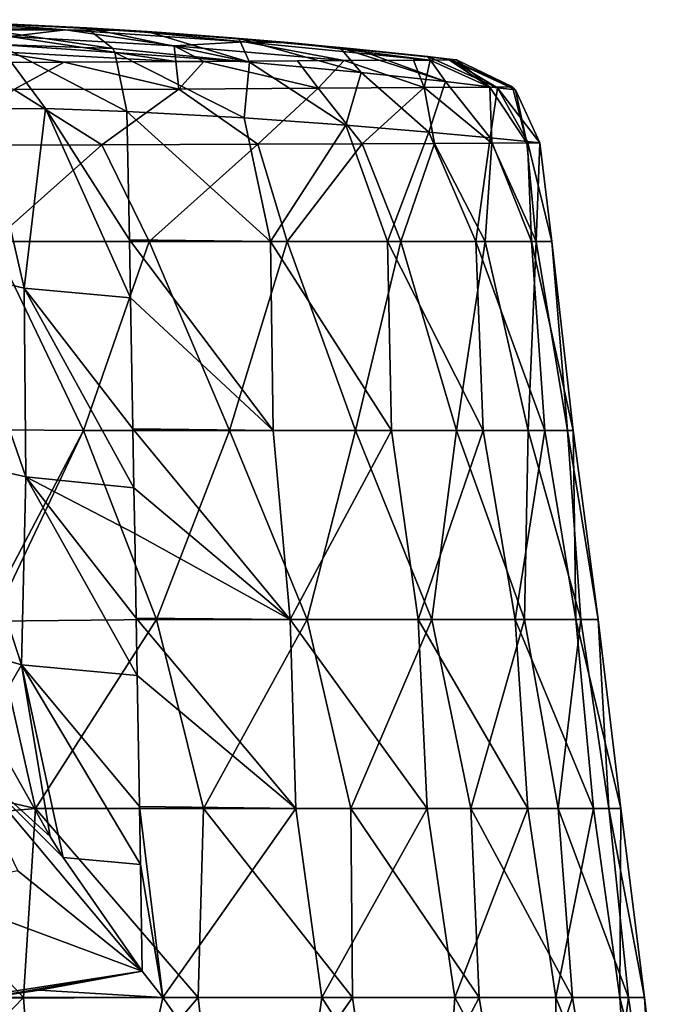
# Model space of a CAD drawing. Header units: millimetres. Extents: x -71 to 126, y -35 to 75.
# Tile 174 of 178: x 56 to 67, y 37 to 53. Entities that reach past the tile are written whole.
import ezdxf

# ---------------------------------------------------------------- set-up
doc = ezdxf.new("R2010")
doc.units = ezdxf.units.MM
doc.header["$LTSCALE"] = 52.536866
for name, color, linetype in [('106', 7, 'CONTINUOUS'), ('108', 7, 'CONTINUOUS'), ('80', 7, 'CONTINUOUS'), ('81', 7, 'CONTINUOUS'), ('82', 7, 'CONTINUOUS'), ('87', 7, 'CONTINUOUS'), ('90', 7, 'CONTINUOUS'), ('98', 7, 'CONTINUOUS'), ('99', 7, 'CONTINUOUS')]:
    doc.layers.add(name, color=color, linetype=linetype)

msp = doc.modelspace()

# ---------------------------------------------------------------- linework, layer by layer
at = {"layer": '106', "linetype": 'Continuous'}
for points in [[(54.897, 39.081, 14.097), (58.343, 37.798, 12.724), (56.383, 39.383, 13.717), (54.897, 39.081, 14.097)], [(55, 37.277, 13.963), (58.343, 37.798, 12.724), (54.897, 39.081, 14.097), (55, 37.277, 13.963)], [(55, 37.277, 13.963), (55.862, 37.375, 13.737), (58.343, 37.798, 12.724), (55, 37.277, 13.963)], [(58.343, 37.798, 12.724), (55.862, 37.375, 13.737), (56.727, 37.498, 13.448), (58.343, 37.798, 12.724)]]:
    msp.add_3dface(points, dxfattribs=at)
at = {"layer": '108', "linetype": 'Continuous'}
for points in [[(56.893, 39.923, 13.448), (55.892, 41.689, 14.442), (55.525, 41.16, 14.777), (56.893, 39.923, 13.448)], [(58.343, 37.798, 12.724), (57.1, 39.59, 13.306), (55.525, 41.16, 14.777), (58.343, 37.798, 12.724)], [(56.383, 39.383, 13.717), (58.343, 37.798, 12.724), (55.525, 41.16, 14.777), (56.383, 39.383, 13.717)], [(57.1, 39.59, 13.306), (56.893, 39.923, 13.448), (55.525, 41.16, 14.777), (57.1, 39.59, 13.306)]]:
    msp.add_3dface(points, dxfattribs=at)
at = {"layer": '80', "linetype": 'Continuous'}
for points in [[(59.95, 51.254, 9.731), (58.104, 51.359, 10.968), (60.365, 49.308, 9.695), (59.95, 51.254, 9.731)], [(60.365, 49.308, 9.695), (58.104, 51.359, 10.968), (58.143, 49.334, 11.231), (60.365, 49.308, 9.695)], [(61.557, 51.14, 8.18), (59.95, 51.254, 9.731), (60.365, 49.308, 9.695), (61.557, 51.14, 8.18)], [(62.212, 49.308, 7.725), (61.557, 51.14, 8.18), (60.365, 49.308, 9.695), (62.212, 49.308, 7.725)], [(62.864, 51.032, 6.368), (61.557, 51.14, 8.18), (62.212, 49.308, 7.725), (62.864, 51.032, 6.368)], [(63.605, 49.308, 5.411), (62.864, 51.032, 6.368), (62.212, 49.308, 7.725), (63.605, 49.308, 5.411)], [(63.829, 50.942, 4.352), (62.864, 51.032, 6.368), (63.605, 49.308, 5.411), (63.829, 50.942, 4.352)], [(64.482, 49.308, 2.858), (63.829, 50.942, 4.352), (63.605, 49.308, 5.411), (64.482, 49.308, 2.858)], [(64.42, 50.884, 2.185), (63.829, 50.942, 4.352), (64.482, 49.308, 2.858), (64.42, 50.884, 2.185)], [(55.447, 50.825, -12.138), (57.707, 50.831, -11.253), (55.99, 49.308, -12.167), (55.447, 50.825, -12.138)], [(55.99, 49.308, -12.167), (57.707, 50.831, -11.253), (58.453, 49.308, -11.06), (55.99, 49.308, -12.167)], [(57.707, 50.831, -11.253), (60.169, 50.84, -9.615), (58.453, 49.308, -11.06), (57.707, 50.831, -11.253)], [(58.453, 49.308, -11.06), (60.169, 50.84, -9.615), (60.629, 49.308, -9.46), (58.453, 49.308, -11.06)], [(60.169, 50.84, -9.615), (61.813, 50.848, -7.928), (60.629, 49.308, -9.46), (60.169, 50.84, -9.615)], [(60.629, 49.308, -9.46), (61.813, 50.848, -7.928), (62.421, 49.308, -7.44), (60.629, 49.308, -9.46)], [(61.813, 50.848, -7.928), (62.955, 50.854, -6.254), (62.421, 49.308, -7.44), (61.813, 50.848, -7.928)], [(62.421, 49.308, -7.44), (62.955, 50.854, -6.254), (63.75, 49.308, -5.09), (62.421, 49.308, -7.44)], [(62.955, 50.854, -6.254), (63.859, 50.859, -4.299), (63.75, 49.308, -5.09), (62.955, 50.854, -6.254)], [(63.75, 49.308, -5.09), (63.859, 50.859, -4.299), (64.556, 49.308, -2.512), (63.75, 49.308, -5.09)], [(63.859, 50.859, -4.299), (64.409, 50.863, -2.262), (64.556, 49.308, -2.512), (63.859, 50.859, -4.299)], [(64.409, 50.863, -2.262), (64.613, 50.864), (64.556, 49.308, -2.512), (64.409, 50.863, -2.262)], [(64.613, 50.864), (64.42, 50.884, 2.185), (64.803, 49.308, 0.176), (64.613, 50.864)], [(64.803, 49.308, 0.176), (64.42, 50.884, 2.185), (64.482, 49.308, 2.858), (64.803, 49.308, 0.176)], [(64.556, 49.308, -2.512), (64.613, 50.864), (64.803, 49.308, 0.176), (64.556, 49.308, -2.512)], [(54.933, 46.348, -12.838), (55.99, 49.308, -12.167), (57.419, 46.328, -12.004), (54.933, 46.348, -12.838)], [(55.99, 49.308, -12.167), (58.453, 49.308, -11.06), (57.419, 46.328, -12.004), (55.99, 49.308, -12.167)], [(57.419, 46.328, -12.004), (58.453, 49.308, -11.06), (59.722, 46.328, -10.669), (57.419, 46.328, -12.004)], [(60.365, 49.308, 9.695), (58.143, 49.334, 11.231), (60.41, 46.328, 10.136), (60.365, 49.308, 9.695)], [(58.143, 49.334, 11.231), (58.16, 48.416, 11.35), (60.41, 46.328, 10.136), (58.143, 49.334, 11.231)], [(58.453, 49.308, -11.06), (60.629, 49.308, -9.46), (59.722, 46.328, -10.669), (58.453, 49.308, -11.06)], [(59.722, 46.328, -10.669), (60.629, 49.308, -9.46), (61.71, 46.328, -8.898), (59.722, 46.328, -10.669)], [(62.212, 49.308, 7.725), (60.365, 49.308, 9.695), (62.277, 46.328, 8.237), (62.212, 49.308, 7.725)], [(62.277, 46.328, 8.237), (60.365, 49.308, 9.695), (60.41, 46.328, 10.136), (62.277, 46.328, 8.237)], [(60.629, 49.308, -9.46), (62.421, 49.308, -7.44), (61.71, 46.328, -8.898), (60.629, 49.308, -9.46)], [(61.71, 46.328, -8.898), (62.421, 49.308, -7.44), (63.301, 46.328, -6.763), (61.71, 46.328, -8.898)], [(63.605, 49.308, 5.411), (62.212, 49.308, 7.725), (63.723, 46.328, 6.002), (63.605, 49.308, 5.411)], [(63.723, 46.328, 6.002), (62.212, 49.308, 7.725), (62.277, 46.328, 8.237), (63.723, 46.328, 6.002)], [(62.421, 49.308, -7.44), (63.75, 49.308, -5.09), (63.301, 46.328, -6.763), (62.421, 49.308, -7.44)], [(63.301, 46.328, -6.763), (63.75, 49.308, -5.09), (64.431, 46.328, -4.352), (63.301, 46.328, -6.763)], [(64.482, 49.308, 2.858), (63.605, 49.308, 5.411), (64.691, 46.328, 3.522), (64.482, 49.308, 2.858)], [(64.691, 46.328, 3.522), (63.605, 49.308, 5.411), (63.723, 46.328, 6.002), (64.691, 46.328, 3.522)], [(63.75, 49.308, -5.09), (64.556, 49.308, -2.512), (64.431, 46.328, -4.352), (63.75, 49.308, -5.09)], [(64.431, 46.328, -4.352), (64.556, 49.308, -2.512), (65.052, 46.328, -1.763), (64.431, 46.328, -4.352)], [(64.803, 49.308, 0.176), (64.482, 49.308, 2.858), (65.14, 46.328, 0.897), (64.803, 49.308, 0.176)], [(65.14, 46.328, 0.897), (64.482, 49.308, 2.858), (64.691, 46.328, 3.522), (65.14, 46.328, 0.897)], [(64.556, 49.308, -2.512), (64.803, 49.308, 0.176), (65.052, 46.328, -1.763), (64.556, 49.308, -2.512)], [(65.052, 46.328, -1.763), (64.803, 49.308, 0.176), (65.14, 46.328, 0.897), (65.052, 46.328, -1.763)], [(60.41, 46.328, 10.136), (58.16, 48.416, 11.35), (58.197, 46.35, 11.618), (60.41, 46.328, 10.136)], [(54.933, 46.348, -12.838), (57.419, 46.328, -12.004), (56, 43.636, -12.895), (54.933, 46.348, -12.838)], [(56, 43.636, -12.895), (57.419, 46.328, -12.004), (55.988, 43.316, -12.94), (56, 43.636, -12.895)], [(55.988, 43.316, -12.94), (57.419, 46.328, -12.004), (58.567, 43.347, -11.837), (55.988, 43.316, -12.94)], [(57.419, 46.328, -12.004), (59.722, 46.328, -10.669), (58.567, 43.347, -11.837), (57.419, 46.328, -12.004)], [(60.41, 46.328, 10.136), (58.197, 46.35, 11.618), (60.675, 43.347, 10.391), (60.41, 46.328, 10.136)], [(58.197, 46.35, 11.618), (58.214, 45.422, 11.738), (60.675, 43.347, 10.391), (58.197, 46.35, 11.618)], [(58.567, 43.347, -11.837), (59.722, 46.328, -10.669), (60.947, 43.347, -10.158), (58.567, 43.347, -11.837)], [(59.722, 46.328, -10.669), (61.71, 46.328, -8.898), (60.947, 43.347, -10.158), (59.722, 46.328, -10.669)], [(62.277, 46.328, 8.237), (60.41, 46.328, 10.136), (60.675, 43.347, 10.391), (62.277, 46.328, 8.237)], [(62.696, 43.347, 8.296), (62.277, 46.328, 8.237), (60.675, 43.347, 10.391), (62.696, 43.347, 8.296)], [(60.947, 43.347, -10.158), (61.71, 46.328, -8.898), (62.912, 43.347, -8.011), (60.947, 43.347, -10.158)], [(61.71, 46.328, -8.898), (63.301, 46.328, -6.763), (62.912, 43.347, -8.011), (61.71, 46.328, -8.898)], [(63.723, 46.328, 6.002), (62.277, 46.328, 8.237), (62.696, 43.347, 8.296), (63.723, 46.328, 6.002)], [(64.223, 43.347, 5.817), (63.723, 46.328, 6.002), (62.696, 43.347, 8.296), (64.223, 43.347, 5.817)], [(62.912, 43.347, -8.011), (63.301, 46.328, -6.763), (64.372, 43.347, -5.492), (62.912, 43.347, -8.011)], [(63.301, 46.328, -6.763), (64.431, 46.328, -4.352), (64.372, 43.347, -5.492), (63.301, 46.328, -6.763)], [(64.691, 46.328, 3.522), (63.723, 46.328, 6.002), (64.223, 43.347, 5.817), (64.691, 46.328, 3.522)], [(65.184, 43.347, 3.069), (64.691, 46.328, 3.522), (64.223, 43.347, 5.817), (65.184, 43.347, 3.069)], [(64.372, 43.347, -5.492), (64.431, 46.328, -4.352), (65.26, 43.347, -2.719), (64.372, 43.347, -5.492)], [(64.431, 46.328, -4.352), (65.052, 46.328, -1.763), (65.26, 43.347, -2.719), (64.431, 46.328, -4.352)], [(65.14, 46.328, 0.897), (64.691, 46.328, 3.522), (65.184, 43.347, 3.069), (65.14, 46.328, 0.897)], [(65.052, 46.328, -1.763), (65.14, 46.328, 0.897), (65.535, 43.347, 0.179), (65.052, 46.328, -1.763)], [(65.26, 43.347, -2.719), (65.052, 46.328, -1.763), (65.535, 43.347, 0.179), (65.26, 43.347, -2.719)], [(65.535, 43.347, 0.179), (65.14, 46.328, 0.897), (65.184, 43.347, 3.069), (65.535, 43.347, 0.179)], [(60.675, 43.347, 10.391), (58.214, 45.422, 11.738), (58.227, 44.7, 11.832), (60.675, 43.347, 10.391)], [(58.25, 43.366, 12.005), (60.675, 43.347, 10.391), (58.227, 44.7, 11.832), (58.25, 43.366, 12.005)], [(56.664, 40.366, -13.097), (55.988, 43.316, -12.94), (58.567, 43.347, -11.837), (56.664, 40.366, -13.097)], [(59.312, 40.366, -11.824), (56.664, 40.366, -13.097), (58.567, 43.347, -11.837), (59.312, 40.366, -11.824)], [(60.767, 40.366, 10.79), (60.675, 43.347, 10.391), (58.25, 43.366, 12.005), (60.767, 40.366, 10.79)], [(60.767, 40.366, 10.79), (58.25, 43.366, 12.005), (58.265, 42.462, 12.122), (60.767, 40.366, 10.79)], [(59.312, 40.366, -11.824), (58.567, 43.347, -11.837), (60.947, 43.347, -10.158), (59.312, 40.366, -11.824)], [(61.633, 40.366, -10.024), (59.312, 40.366, -11.824), (60.947, 43.347, -10.158), (61.633, 40.366, -10.024)], [(60.767, 40.366, 10.79), (62.839, 40.366, 8.706), (60.675, 43.347, 10.391), (60.767, 40.366, 10.79)], [(62.839, 40.366, 8.706), (62.696, 43.347, 8.296), (60.675, 43.347, 10.391), (62.839, 40.366, 8.706)], [(61.633, 40.366, -10.024), (60.947, 43.347, -10.158), (62.912, 43.347, -8.011), (61.633, 40.366, -10.024)], [(63.525, 40.366, -7.776), (61.633, 40.366, -10.024), (62.912, 43.347, -8.011), (63.525, 40.366, -7.776)], [(62.839, 40.366, 8.706), (64.426, 40.366, 6.234), (62.696, 43.347, 8.296), (62.839, 40.366, 8.706)], [(64.426, 40.366, 6.234), (64.223, 43.347, 5.817), (62.696, 43.347, 8.296), (64.426, 40.366, 6.234)], [(63.525, 40.366, -7.776), (62.912, 43.347, -8.011), (64.372, 43.347, -5.492), (63.525, 40.366, -7.776)], [(64.901, 40.366, -5.18), (63.525, 40.366, -7.776), (64.372, 43.347, -5.492), (64.901, 40.366, -5.18)], [(64.426, 40.366, 6.234), (65.459, 40.366, 3.484), (64.223, 43.347, 5.817), (64.426, 40.366, 6.234)], [(65.459, 40.366, 3.484), (65.184, 43.347, 3.069), (64.223, 43.347, 5.817), (65.459, 40.366, 3.484)], [(64.901, 40.366, -5.18), (64.372, 43.347, -5.492), (65.26, 43.347, -2.719), (64.901, 40.366, -5.18)], [(65.702, 40.366, -2.354), (64.901, 40.366, -5.18), (65.26, 43.347, -2.719), (65.702, 40.366, -2.354)], [(65.459, 40.366, 3.484), (65.89, 40.366, 0.578), (65.184, 43.347, 3.069), (65.459, 40.366, 3.484)], [(65.89, 40.366, 0.578), (65.535, 43.347, 0.179), (65.184, 43.347, 3.069), (65.89, 40.366, 0.578)], [(65.702, 40.366, -2.354), (65.26, 43.347, -2.719), (65.535, 43.347, 0.179), (65.702, 40.366, -2.354)], [(65.89, 40.366, 0.578), (65.702, 40.366, -2.354), (65.535, 43.347, 0.179), (65.89, 40.366, 0.578)], [(55.988, 43.316, -12.94), (56.664, 40.366, -13.097), (54.818, 40.788, -13.561), (55.988, 43.316, -12.94)], [(58.3, 40.395, 12.389), (60.767, 40.366, 10.79), (58.265, 42.462, 12.122), (58.3, 40.395, 12.389)], [(56.664, 40.366, -13.097), (53.916, 40.116, -13.801), (54.818, 40.788, -13.561), (56.664, 40.366, -13.097)], [(58.316, 39.481, 12.507), (58.667, 37.386, 12.615), (58.3, 40.395, 12.389), (58.316, 39.481, 12.507)], [(58.3, 40.395, 12.389), (58.667, 37.386, 12.615), (60.767, 40.366, 10.79), (58.3, 40.395, 12.389)], [(56.664, 40.366, -13.097), (56.471, 37.386, -13.55), (53.916, 40.116, -13.801), (56.664, 40.366, -13.097)], [(59.228, 37.386, -12.302), (56.471, 37.386, -13.55), (56.664, 40.366, -13.097), (59.228, 37.386, -12.302)], [(59.312, 40.366, -11.824), (59.228, 37.386, -12.302), (56.664, 40.366, -13.097), (59.312, 40.366, -11.824)], [(58.667, 37.386, 12.615), (61.177, 37.386, 10.926), (60.767, 40.366, 10.79), (58.667, 37.386, 12.615)], [(61.659, 37.386, -10.502), (59.228, 37.386, -12.302), (59.312, 40.366, -11.824), (61.659, 37.386, -10.502)], [(61.633, 40.366, -10.024), (61.659, 37.386, -10.502), (59.312, 40.366, -11.824), (61.633, 40.366, -10.024)], [(60.767, 40.366, 10.79), (61.177, 37.386, 10.926), (62.839, 40.366, 8.706), (60.767, 40.366, 10.79)], [(61.177, 37.386, 10.926), (63.274, 37.386, 8.746), (62.839, 40.366, 8.706), (61.177, 37.386, 10.926)], [(63.656, 37.386, -8.23), (61.659, 37.386, -10.502), (61.633, 40.366, -10.024), (63.656, 37.386, -8.23)], [(63.525, 40.366, -7.776), (63.656, 37.386, -8.23), (61.633, 40.366, -10.024), (63.525, 40.366, -7.776)], [(62.839, 40.366, 8.706), (63.274, 37.386, 8.746), (64.426, 40.366, 6.234), (62.839, 40.366, 8.706)], [(63.274, 37.386, 8.746), (64.864, 37.386, 6.172), (64.426, 40.366, 6.234), (63.274, 37.386, 8.746)], [(65.129, 37.386, -5.587), (63.656, 37.386, -8.23), (63.525, 40.366, -7.776), (65.129, 37.386, -5.587)], [(64.901, 40.366, -5.18), (65.129, 37.386, -5.587), (63.525, 40.366, -7.776), (64.901, 40.366, -5.18)], [(64.426, 40.366, 6.234), (64.864, 37.386, 6.172), (65.459, 40.366, 3.484), (64.426, 40.366, 6.234)], [(64.864, 37.386, 6.172), (65.876, 37.386, 3.321), (65.459, 40.366, 3.484), (64.864, 37.386, 6.172)], [(66.012, 37.386, -2.694), (65.129, 37.386, -5.587), (64.901, 40.366, -5.18), (66.012, 37.386, -2.694)], [(65.702, 40.366, -2.354), (66.012, 37.386, -2.694), (64.901, 40.366, -5.18), (65.702, 40.366, -2.354)], [(65.459, 40.366, 3.484), (65.876, 37.386, 3.321), (65.89, 40.366, 0.578), (65.459, 40.366, 3.484)], [(66.265, 37.386, 0.321), (66.012, 37.386, -2.694), (65.702, 40.366, -2.354), (66.265, 37.386, 0.321)], [(65.89, 40.366, 0.578), (66.265, 37.386, 0.321), (65.702, 40.366, -2.354), (65.89, 40.366, 0.578)], [(65.876, 37.386, 3.321), (66.265, 37.386, 0.321), (65.89, 40.366, 0.578), (65.876, 37.386, 3.321)], [(56.471, 37.386, -13.55), (53.514, 37.386, -14.188), (53.916, 40.116, -13.801), (56.471, 37.386, -13.55)], [(58.343, 37.798, 12.724), (58.667, 37.386, 12.615), (58.316, 39.481, 12.507), (58.343, 37.798, 12.724)], [(58.667, 37.386, 12.615), (58.343, 37.798, 12.724), (56.727, 37.498, 13.448), (58.667, 37.386, 12.615)], [(55.862, 37.375, 13.737), (58.667, 37.386, 12.615), (56.727, 37.498, 13.448), (55.862, 37.375, 13.737)], [(56.471, 37.386, -13.55), (53.587, 34.405, -14.548), (53.514, 37.386, -14.188), (56.471, 37.386, -13.55)], [(56.688, 34.405, -13.863), (53.587, 34.405, -14.548), (56.471, 37.386, -13.55), (56.688, 34.405, -13.863)], [(55, 37.277, 13.963), (58.026, 34.405, 13.336), (55.862, 37.375, 13.737), (55, 37.277, 13.963)], [(55.008, 34.405, 14.322), (58.026, 34.405, 13.336), (55, 37.277, 13.963), (55.008, 34.405, 14.322)], [(55.862, 37.375, 13.737), (58.026, 34.405, 13.336), (58.667, 37.386, 12.615), (55.862, 37.375, 13.737)], [(59.228, 37.386, -12.302), (56.688, 34.405, -13.863), (56.471, 37.386, -13.55), (59.228, 37.386, -12.302)], [(59.567, 34.405, -12.526), (56.688, 34.405, -13.863), (59.228, 37.386, -12.302), (59.567, 34.405, -12.526)], [(58.026, 34.405, 13.336), (60.76, 34.405, 11.723), (58.667, 37.386, 12.615), (58.026, 34.405, 13.336)], [(58.667, 37.386, 12.615), (60.76, 34.405, 11.723), (61.177, 37.386, 10.926), (58.667, 37.386, 12.615)], [(61.659, 37.386, -10.502), (59.567, 34.405, -12.526), (59.228, 37.386, -12.302), (61.659, 37.386, -10.502)], [(62.091, 34.405, -10.599), (59.567, 34.405, -12.526), (61.659, 37.386, -10.502), (62.091, 34.405, -10.599)], [(60.76, 34.405, 11.723), (63.082, 34.405, 9.558), (61.177, 37.386, 10.926), (60.76, 34.405, 11.723)], [(61.177, 37.386, 10.926), (63.082, 34.405, 9.558), (63.274, 37.386, 8.746), (61.177, 37.386, 10.926)], [(63.656, 37.386, -8.23), (62.091, 34.405, -10.599), (61.659, 37.386, -10.502), (63.656, 37.386, -8.23)], [(64.139, 34.405, -8.174), (62.091, 34.405, -10.599), (63.656, 37.386, -8.23), (64.139, 34.405, -8.174)], [(63.082, 34.405, 9.558), (64.883, 34.405, 6.943), (63.274, 37.386, 8.746), (63.082, 34.405, 9.558)], [(63.274, 37.386, 8.746), (64.883, 34.405, 6.943), (64.864, 37.386, 6.172), (63.274, 37.386, 8.746)], [(65.129, 37.386, -5.587), (64.139, 34.405, -8.174), (63.656, 37.386, -8.23), (65.129, 37.386, -5.587)], [(65.616, 34.405, -5.363), (64.139, 34.405, -8.174), (65.129, 37.386, -5.587), (65.616, 34.405, -5.363)], [(64.883, 34.405, 6.943), (66.077, 34.405, 4.001), (64.864, 37.386, 6.172), (64.883, 34.405, 6.943)], [(64.864, 37.386, 6.172), (66.077, 34.405, 4.001), (65.876, 37.386, 3.321), (64.864, 37.386, 6.172)], [(66.012, 37.386, -2.694), (65.616, 34.405, -5.363), (65.129, 37.386, -5.587), (66.012, 37.386, -2.694)], [(66.452, 34.405, -2.3), (65.616, 34.405, -5.363), (66.012, 37.386, -2.694), (66.452, 34.405, -2.3)], [(66.077, 34.405, 4.001), (66.608, 34.405, 0.871), (65.876, 37.386, 3.321), (66.077, 34.405, 4.001)], [(65.876, 37.386, 3.321), (66.608, 34.405, 0.871), (66.265, 37.386, 0.321), (65.876, 37.386, 3.321)], [(66.265, 37.386, 0.321), (66.452, 34.405, -2.3), (66.012, 37.386, -2.694), (66.265, 37.386, 0.321)], [(66.608, 34.405, 0.871), (66.452, 34.405, -2.3), (66.265, 37.386, 0.321), (66.608, 34.405, 0.871)]]:
    msp.add_3dface(points, dxfattribs=at)
at = {"layer": '81', "linetype": 'Continuous'}
for points in [[(57.132, 52.643, -2.995), (54.303, 52.751, -2.999), (55.508, 52.764, 0), (57.132, 52.643, -2.995)], [(57.132, 52.643, -2.995), (54.4, 52.647, -5.262), (54.303, 52.751, -2.999), (57.132, 52.643, -2.995)], [(56.258, 52.539, -5.993), (54.4, 52.647, -5.262), (57.132, 52.643, -2.995), (56.258, 52.539, -5.993)], [(58.11, 52.636, 0), (57.132, 52.643, -2.995), (55.508, 52.764, 0), (58.11, 52.636, 0)], [(58.848, 52.391, -5.983), (56.258, 52.539, -5.993), (57.132, 52.643, -2.995), (58.848, 52.391, -5.983)], [(59.957, 52.454, -2.989), (58.848, 52.391, -5.983), (57.132, 52.643, -2.995), (59.957, 52.454, -2.989)], [(59.957, 52.454, -2.989), (57.132, 52.643, -2.995), (58.11, 52.636, 0), (59.957, 52.454, -2.989)], [(58.874, 52.144, -8.979), (55.919, 52.308, -8.984), (56.258, 52.539, -5.993), (58.874, 52.144, -8.979)], [(58.848, 52.391, -5.983), (58.874, 52.144, -8.979), (56.258, 52.539, -5.993), (58.848, 52.391, -5.983)], [(60.707, 52.438, 0), (59.957, 52.454, -2.989), (58.11, 52.636, 0), (60.707, 52.438, 0)], [(61.53, 52.159, -6.079), (58.848, 52.391, -5.983), (59.957, 52.454, -2.989), (61.53, 52.159, -6.079)], [(59.318, 52.146, -8.621), (58.874, 52.144, -8.979), (58.848, 52.391, -5.983), (59.318, 52.146, -8.621)], [(61.53, 52.159, -6.079), (59.318, 52.146, -8.621), (58.848, 52.391, -5.983), (61.53, 52.159, -6.079)], [(62.883, 52.168, -3.04), (61.53, 52.159, -6.079), (59.957, 52.454, -2.989), (62.883, 52.168, -3.04)], [(62.883, 52.168, -3.04), (59.957, 52.454, -2.989), (60.707, 52.438, 0), (62.883, 52.168, -3.04)], [(63.298, 52.171, 0), (62.883, 52.168, -3.04), (60.707, 52.438, 0), (63.298, 52.171, 0)], [(55.088, 52.131, -10.884), (55.919, 52.308, -8.984), (57.112, 52.137, -10.091), (55.088, 52.131, -10.884)], [(55.919, 52.308, -8.984), (58.874, 52.144, -8.979), (57.112, 52.137, -10.091), (55.919, 52.308, -8.984)], [(60.791, 52.154, -7.109), (59.318, 52.146, -8.621), (61.53, 52.159, -6.079), (60.791, 52.154, -7.109)], [(62.623, 52.166, -3.855), (61.53, 52.159, -6.079), (62.883, 52.168, -3.04), (62.623, 52.166, -3.855)], [(63.186, 52.17, -1.592), (62.883, 52.168, -3.04), (63.298, 52.171, 0), (63.186, 52.17, -1.592)]]:
    msp.add_3dface(points, dxfattribs=at)
at = {"layer": '82', "linetype": 'Continuous'}
for points in [[(55.508, 52.764, 0), (54.122, 52.804, 3), (56.906, 52.704, 3), (55.508, 52.764, 0)], [(54.122, 52.804, 3), (55.876, 52.75, 6.003), (56.906, 52.704, 3), (54.122, 52.804, 3)], [(57.464, 52.674, 9.668), (56.054, 52.743, 9.006), (54.92, 52.784, 11.914), (57.464, 52.674, 9.668)], [(58.11, 52.636, 0), (55.508, 52.764, 0), (56.906, 52.704, 3), (58.11, 52.636, 0)], [(56.054, 52.743, 9.006), (58.422, 52.616, 9.087), (55.876, 52.75, 6.003), (56.054, 52.743, 9.006)], [(55.876, 52.75, 6.003), (58.422, 52.616, 9.087), (58.649, 52.601, 6.003), (55.876, 52.75, 6.003)], [(55.876, 52.75, 6.003), (58.649, 52.601, 6.003), (56.906, 52.704, 3), (55.876, 52.75, 6.003)], [(58.422, 52.616, 9.087), (56.054, 52.743, 9.006), (57.464, 52.674, 9.668), (58.422, 52.616, 9.087)], [(58.11, 52.636, 0), (56.906, 52.704, 3), (59.687, 52.524, 3), (58.11, 52.636, 0)], [(56.906, 52.704, 3), (58.649, 52.601, 6.003), (59.687, 52.524, 3), (56.906, 52.704, 3)], [(60.707, 52.438, 0), (58.11, 52.636, 0), (59.687, 52.524, 3), (60.707, 52.438, 0)], [(58.649, 52.601, 6.003), (58.422, 52.616, 9.087), (59.87, 52.51, 7.925), (58.649, 52.601, 6.003)], [(61.461, 52.368, 6.037), (58.649, 52.601, 6.003), (59.87, 52.51, 7.925), (61.461, 52.368, 6.037)], [(58.649, 52.601, 6.003), (61.461, 52.368, 6.037), (59.687, 52.524, 3), (58.649, 52.601, 6.003)], [(60.707, 52.438, 0), (59.687, 52.524, 3), (62.846, 52.223, 3.094), (60.707, 52.438, 0)], [(59.687, 52.524, 3), (61.461, 52.368, 6.037), (61.729, 52.341, 5.615), (59.687, 52.524, 3)], [(62.846, 52.223, 3.094), (59.687, 52.524, 3), (61.729, 52.341, 5.615), (62.846, 52.223, 3.094)], [(63.298, 52.171, 0), (60.707, 52.438, 0), (63.188, 52.184, 1.538), (63.298, 52.171, 0)], [(60.707, 52.438, 0), (62.846, 52.223, 3.094), (63.188, 52.184, 1.538), (60.707, 52.438, 0)]]:
    msp.add_3dface(points, dxfattribs=at)
at = {"layer": '87', "linetype": 'Continuous'}
for points in [[(55.383, 48.826, 14.499), (56.483, 48.572, 12.677), (55.833, 51.4, 13.189), (55.383, 48.826, 14.499)], [(55.833, 51.4, 13.189), (56.483, 48.572, 12.677), (56.817, 51.403, 11.925), (55.833, 51.4, 13.189)], [(56.483, 48.572, 12.677), (58.16, 48.416, 11.35), (56.817, 51.403, 11.925), (56.483, 48.572, 12.677)], [(58.143, 49.334, 11.231), (58.104, 51.359, 10.968), (56.817, 51.403, 11.925), (58.143, 49.334, 11.231)], [(58.16, 48.416, 11.35), (58.143, 49.334, 11.231), (56.817, 51.403, 11.925), (58.16, 48.416, 11.35)], [(56.483, 48.572, 12.677), (55.383, 48.826, 14.499), (56.51, 45.594, 13.061), (56.483, 48.572, 12.677)], [(56.51, 45.594, 13.061), (55.383, 48.826, 14.499), (55.39, 45.849, 14.895), (56.51, 45.594, 13.061)], [(58.197, 46.35, 11.618), (58.16, 48.416, 11.35), (56.483, 48.572, 12.677), (58.197, 46.35, 11.618)], [(58.214, 45.422, 11.738), (58.197, 46.35, 11.618), (56.483, 48.572, 12.677), (58.214, 45.422, 11.738)], [(58.214, 45.422, 11.738), (56.483, 48.572, 12.677), (56.51, 45.594, 13.061), (58.214, 45.422, 11.738)], [(56.441, 42.632, 13.551), (55.39, 45.849, 14.895), (55.293, 42.962, 15.574), (56.441, 42.632, 13.551)], [(56.51, 45.594, 13.061), (55.39, 45.849, 14.895), (56.441, 42.632, 13.551), (56.51, 45.594, 13.061)], [(58.265, 42.462, 12.122), (56.51, 45.594, 13.061), (56.441, 42.632, 13.551), (58.265, 42.462, 12.122)], [(58.227, 44.7, 11.832), (58.214, 45.422, 11.738), (56.51, 45.594, 13.061), (58.227, 44.7, 11.832)], [(58.25, 43.366, 12.005), (58.227, 44.7, 11.832), (56.51, 45.594, 13.061), (58.25, 43.366, 12.005)], [(58.265, 42.462, 12.122), (58.25, 43.366, 12.005), (56.51, 45.594, 13.061), (58.265, 42.462, 12.122)], [(56.441, 42.632, 13.551), (55.293, 42.962, 15.574), (55.892, 41.689, 14.442), (56.441, 42.632, 13.551)], [(56.893, 39.923, 13.448), (56.441, 42.632, 13.551), (55.892, 41.689, 14.442), (56.893, 39.923, 13.448)], [(58.316, 39.481, 12.507), (58.3, 40.395, 12.389), (56.441, 42.632, 13.551), (58.316, 39.481, 12.507)], [(58.316, 39.481, 12.507), (56.441, 42.632, 13.551), (57.1, 39.59, 13.306), (58.316, 39.481, 12.507)], [(58.3, 40.395, 12.389), (58.265, 42.462, 12.122), (56.441, 42.632, 13.551), (58.3, 40.395, 12.389)], [(57.1, 39.59, 13.306), (56.441, 42.632, 13.551), (56.893, 39.923, 13.448), (57.1, 39.59, 13.306)], [(58.343, 37.798, 12.724), (58.316, 39.481, 12.507), (57.1, 39.59, 13.306), (58.343, 37.798, 12.724)]]:
    msp.add_3dface(points, dxfattribs=at)
at = {"layer": '90', "linetype": 'Continuous'}
for points in [[(55.088, 52.131, -10.884), (57.112, 52.137, -10.091), (56.322, 51.702, -11.402), (55.088, 52.131, -10.884)], [(57.112, 52.137, -10.091), (58.924, 51.711, -10.034), (56.322, 51.702, -11.402), (57.112, 52.137, -10.091)], [(57.112, 52.137, -10.091), (58.874, 52.144, -8.979), (58.924, 51.711, -10.034), (57.112, 52.137, -10.091)], [(58.874, 52.144, -8.979), (59.318, 52.146, -8.621), (58.924, 51.711, -10.034), (58.874, 52.144, -8.979)], [(59.318, 52.146, -8.621), (61.121, 51.723, -8.084), (58.924, 51.711, -10.034), (59.318, 52.146, -8.621)], [(59.318, 52.146, -8.621), (60.791, 52.154, -7.109), (61.121, 51.723, -8.084), (59.318, 52.146, -8.621)], [(60.791, 52.154, -7.109), (61.53, 52.159, -6.079), (61.121, 51.723, -8.084), (60.791, 52.154, -7.109)], [(61.53, 52.159, -6.079), (62.788, 51.734, -5.665), (61.121, 51.723, -8.084), (61.53, 52.159, -6.079)], [(61.53, 52.159, -6.079), (62.623, 52.166, -3.855), (62.788, 51.734, -5.665), (61.53, 52.159, -6.079)], [(62.623, 52.166, -3.855), (62.883, 52.168, -3.04), (62.788, 51.734, -5.665), (62.623, 52.166, -3.855)], [(62.883, 52.168, -3.04), (63.828, 51.742, -2.917), (62.788, 51.734, -5.665), (62.883, 52.168, -3.04)], [(62.883, 52.168, -3.04), (63.186, 52.17, -1.592), (63.828, 51.742, -2.917), (62.883, 52.168, -3.04)], [(63.186, 52.17, -1.592), (63.298, 52.171, 0), (63.828, 51.742, -2.917), (63.186, 52.17, -1.592)], [(63.298, 52.171, 0), (64.182, 51.745), (63.828, 51.742, -2.917), (63.298, 52.171, 0)], [(58.924, 51.711, -10.034), (57.707, 50.831, -11.253), (56.322, 51.702, -11.402), (58.924, 51.711, -10.034)], [(60.169, 50.84, -9.615), (57.707, 50.831, -11.253), (58.924, 51.711, -10.034), (60.169, 50.84, -9.615)], [(61.121, 51.723, -8.084), (60.169, 50.84, -9.615), (58.924, 51.711, -10.034), (61.121, 51.723, -8.084)], [(61.813, 50.848, -7.928), (60.169, 50.84, -9.615), (61.121, 51.723, -8.084), (61.813, 50.848, -7.928)], [(62.788, 51.734, -5.665), (61.813, 50.848, -7.928), (61.121, 51.723, -8.084), (62.788, 51.734, -5.665)], [(62.955, 50.854, -6.254), (61.813, 50.848, -7.928), (62.788, 51.734, -5.665), (62.955, 50.854, -6.254)], [(63.828, 51.742, -2.917), (63.859, 50.859, -4.299), (62.788, 51.734, -5.665), (63.828, 51.742, -2.917)], [(63.859, 50.859, -4.299), (62.955, 50.854, -6.254), (62.788, 51.734, -5.665), (63.859, 50.859, -4.299)], [(64.182, 51.745), (64.409, 50.863, -2.262), (63.828, 51.742, -2.917), (64.182, 51.745)], [(64.409, 50.863, -2.262), (63.859, 50.859, -4.299), (63.828, 51.742, -2.917), (64.409, 50.863, -2.262)], [(64.228, 51.697), (64.409, 50.863, -2.262), (64.182, 51.745), (64.228, 51.697)], [(57.707, 50.831, -11.253), (55.447, 50.825, -12.138), (56.322, 51.702, -11.402), (57.707, 50.831, -11.253)], [(64.613, 50.864), (64.409, 50.863, -2.262), (64.228, 51.697), (64.613, 50.864)]]:
    msp.add_3dface(points, dxfattribs=at)
at = {"layer": '98', "linetype": 'Continuous'}
for points in [[(57.464, 52.674, 9.668), (54.92, 52.784, 11.914), (57.879, 52.35, 10.457), (57.464, 52.674, 9.668)], [(54.92, 52.784, 11.914), (56.068, 52.415, 11.958), (57.879, 52.35, 10.457), (54.92, 52.784, 11.914)], [(55.833, 51.4, 13.189), (56.817, 51.403, 11.925), (56.068, 52.415, 11.958), (55.833, 51.4, 13.189)], [(56.817, 51.403, 11.925), (58.104, 51.359, 10.968), (56.068, 52.415, 11.958), (56.817, 51.403, 11.925)], [(56.068, 52.415, 11.958), (58.104, 51.359, 10.968), (57.913, 52.285, 10.526), (56.068, 52.415, 11.958)], [(57.879, 52.35, 10.457), (56.068, 52.415, 11.958), (57.913, 52.285, 10.526), (57.879, 52.35, 10.457)]]:
    msp.add_3dface(points, dxfattribs=at)
at = {"layer": '99', "linetype": 'Continuous'}
for points in [[(58.422, 52.616, 9.087), (57.464, 52.674, 9.668), (60.034, 52.134, 9.067), (58.422, 52.616, 9.087)], [(57.464, 52.674, 9.668), (57.879, 52.35, 10.457), (60.034, 52.134, 9.067), (57.464, 52.674, 9.668)], [(59.87, 52.51, 7.925), (58.422, 52.616, 9.087), (60.034, 52.134, 9.067), (59.87, 52.51, 7.925)], [(61.461, 52.368, 6.037), (59.87, 52.51, 7.925), (61.798, 51.972, 7.196), (61.461, 52.368, 6.037)], [(59.87, 52.51, 7.925), (60.034, 52.134, 9.067), (61.798, 51.972, 7.196), (59.87, 52.51, 7.925)], [(57.879, 52.35, 10.457), (57.913, 52.285, 10.526), (60.034, 52.134, 9.067), (57.879, 52.35, 10.457)], [(61.729, 52.341, 5.615), (61.461, 52.368, 6.037), (63.125, 51.83, 4.994), (61.729, 52.341, 5.615)], [(61.461, 52.368, 6.037), (61.798, 51.972, 7.196), (63.125, 51.83, 4.994), (61.461, 52.368, 6.037)], [(62.846, 52.223, 3.094), (61.729, 52.341, 5.615), (63.125, 51.83, 4.994), (62.846, 52.223, 3.094)], [(58.104, 51.359, 10.968), (59.95, 51.254, 9.731), (57.913, 52.285, 10.526), (58.104, 51.359, 10.968)], [(57.913, 52.285, 10.526), (59.95, 51.254, 9.731), (60.034, 52.134, 9.067), (57.913, 52.285, 10.526)], [(63.188, 52.184, 1.538), (62.846, 52.223, 3.094), (63.949, 51.732, 2.558), (63.188, 52.184, 1.538)], [(62.846, 52.223, 3.094), (63.125, 51.83, 4.994), (63.949, 51.732, 2.558), (62.846, 52.223, 3.094)], [(63.298, 52.171, 0), (63.188, 52.184, 1.538), (64.182, 51.745), (63.298, 52.171, 0)], [(63.188, 52.184, 1.538), (64.228, 51.697), (64.182, 51.745), (63.188, 52.184, 1.538)], [(64.228, 51.697), (63.188, 52.184, 1.538), (63.949, 51.732, 2.558), (64.228, 51.697)], [(59.95, 51.254, 9.731), (61.557, 51.14, 8.18), (60.034, 52.134, 9.067), (59.95, 51.254, 9.731)], [(60.034, 52.134, 9.067), (61.557, 51.14, 8.18), (61.798, 51.972, 7.196), (60.034, 52.134, 9.067)], [(61.557, 51.14, 8.18), (62.864, 51.032, 6.368), (61.798, 51.972, 7.196), (61.557, 51.14, 8.18)], [(61.798, 51.972, 7.196), (62.864, 51.032, 6.368), (63.125, 51.83, 4.994), (61.798, 51.972, 7.196)], [(62.864, 51.032, 6.368), (63.829, 50.942, 4.352), (63.125, 51.83, 4.994), (62.864, 51.032, 6.368)], [(63.125, 51.83, 4.994), (63.829, 50.942, 4.352), (63.949, 51.732, 2.558), (63.125, 51.83, 4.994)], [(63.829, 50.942, 4.352), (64.42, 50.884, 2.185), (63.949, 51.732, 2.558), (63.829, 50.942, 4.352)], [(64.42, 50.884, 2.185), (64.613, 50.864), (63.949, 51.732, 2.558), (64.42, 50.884, 2.185)], [(64.613, 50.864), (64.228, 51.697), (63.949, 51.732, 2.558), (64.613, 50.864)]]:
    msp.add_3dface(points, dxfattribs=at)

doc.saveas('drawing.dxf')
